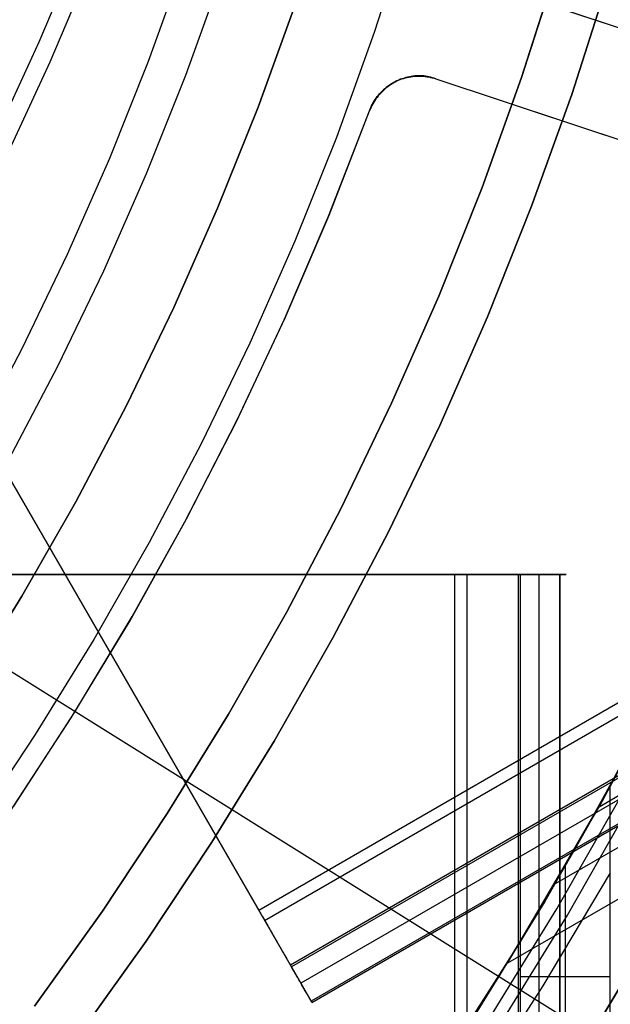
# Model space of a CAD drawing. Header units: millimetres. Extents: x 6049 to 7254, y -11340 to -10297.
# Tile 179 of 237: x 6703 to 6714, y -10718 to -10700. Entities that reach past the tile are written whole.
import ezdxf

# ---------------------------------------------------------------- set-up
doc = ezdxf.new("R2010")
doc.units = ezdxf.units.MM
doc.layers.add('color', color=7, linetype='Continuous')
doc.layers.add('luz', color=7, linetype='Continuous')

msp = doc.modelspace()

# ---------------------------------------------------------------- linework, layer by layer
at = {"color": 8, "true_color": 0x7f7f7f}
for p, q in [((6707.281, -10716.435, 82.524), (7252.877, -10401.435, 82.524)), ((6707.393, -10716.63, 82.55), (7252.989, -10401.63, 82.55)), ((7253.477, -10402.474, 81.775), (6707.881, -10717.474, 81.775)), ((7253.496, -10402.506, 77.165), (6707.9, -10717.506, 77.165)), ((7253.673, -10402.815, 80.07), (6708.077, -10717.815, 80.07)), ((7253.87, -10403.155, 78.365), (6708.274, -10718.155, 78.365)), ((6708.287, -10718.178, 78.14), (7253.883, -10403.178, 78.14)), ((6703.841, -10698.361, 74.826), (6703.13, -10700.047, 75.081)), ((6705.201, -10700.402, 212.03), (6705.87, -10698.541, 212.03)), ((6712.248, -10700.712, 231.716), (6712.924, -10698.608, 231.716)), ((6712.924, -10698.608, 259.6), (6712.248, -10700.712, 259.6)), ((6712.248, -10700.712, 231.716), (6712.924, -10698.608, 231.716)), ((6712.248, -10700.712, 245.658), (6712.924, -10698.608, 245.658)), ((6712.924, -10698.608, 259.6), (6712.248, -10700.712, 259.6)), ((6703.344, -10700.419, 73.223), (6704.056, -10698.733, 72.968)), ((6705.903, -10700.668, 211.366), (6706.581, -10698.783, 211.366)), ((6713.881, -10698.898, 259.6), (6713.195, -10701.034, 259.6)), ((6713.195, -10701.034, 231.716), (6713.881, -10698.898, 231.716)), ((6713.195, -10701.034, 245.658), (6713.881, -10698.898, 245.658)), ((6713.195, -10701.034, 231.716), (6713.881, -10698.898, 231.716)), ((6713.881, -10698.898, 259.6), (6713.195, -10701.034, 259.6)), ((6703.13, -10700.047, 75.081), (6702.36, -10701.709, 75.324)), ((6702.575, -10702.081, 73.466), (6703.344, -10700.419, 73.223)), ((6704.468, -10702.238, 212.03), (6705.201, -10700.402, 212.03)), ((6705.161, -10702.528, 211.366), (6705.903, -10700.668, 211.366)), ((6711.501, -10702.791, 231.716), (6712.248, -10700.712, 231.716)), ((6712.248, -10700.712, 259.6), (6711.501, -10702.791, 259.6)), ((6711.501, -10702.791, 231.716), (6712.248, -10700.712, 231.716)), ((6711.501, -10702.791, 245.658), (6712.248, -10700.712, 245.658)), ((6712.248, -10700.712, 259.6), (6711.501, -10702.791, 259.6)), ((6713.195, -10701.034, 259.6), (6712.436, -10703.145, 259.6)), ((6712.436, -10703.145, 231.716), (6713.195, -10701.034, 231.716)), ((6712.436, -10703.145, 245.658), (6713.195, -10701.034, 245.658)), ((6712.436, -10703.145, 231.716), (6713.195, -10701.034, 231.716)), ((6713.195, -10701.034, 259.6), (6712.436, -10703.145, 259.6)), ((6703.672, -10704.047, 212.03), (6704.468, -10702.238, 212.03)), ((6704.355, -10704.361, 211.366), (6705.161, -10702.528, 211.366)), ((6710.682, -10704.843, 231.716), (6711.501, -10702.791, 231.716)), ((6711.501, -10702.791, 259.6), (6710.682, -10704.843, 259.6)), ((6710.682, -10704.843, 231.716), (6711.501, -10702.791, 231.716)), ((6710.682, -10704.843, 245.658), (6711.501, -10702.791, 245.658)), ((6711.501, -10702.791, 259.6), (6710.682, -10704.843, 259.6)), ((6712.436, -10703.145, 259.6), (6711.604, -10705.23, 259.6)), ((6711.604, -10705.23, 231.716), (6712.436, -10703.145, 231.716)), ((6711.604, -10705.23, 245.658), (6712.436, -10703.145, 245.658)), ((6711.604, -10705.23, 231.716), (6712.436, -10703.145, 231.716)), ((6712.436, -10703.145, 259.6), (6711.604, -10705.23, 259.6)), ((6702.815, -10705.828, 212.03), (6703.672, -10704.047, 212.03)), ((6700.248, -10704.254, 79.277), (6707.281, -10716.435, 82.524)), ((6703.486, -10706.166, 211.366), (6704.355, -10704.361, 211.366)), ((6708.278, -10718.161, 78.334), (6700.357, -10704.443, 78.334)), ((6709.792, -10706.865, 231.716), (6710.682, -10704.843, 231.716)), ((6710.682, -10704.843, 259.6), (6709.792, -10706.865, 259.6)), ((6709.792, -10706.865, 231.716), (6710.682, -10704.843, 231.716)), ((6709.792, -10706.865, 245.658), (6710.682, -10704.843, 245.658)), ((6710.682, -10704.843, 259.6), (6709.792, -10706.865, 259.6)), ((6707.9, -10717.506, 77.165), (6700.867, -10705.326, 73.918)), ((6711.604, -10705.23, 259.6), (6710.701, -10707.284, 259.6)), ((6710.701, -10707.284, 231.716), (6711.604, -10705.23, 231.716)), ((6710.701, -10707.284, 245.658), (6711.604, -10705.23, 245.658)), ((6710.701, -10707.284, 231.716), (6711.604, -10705.23, 231.716)), ((6711.604, -10705.23, 259.6), (6710.701, -10707.284, 259.6)), ((6701.896, -10707.578, 212.03), (6702.815, -10705.828, 212.03)), ((6702.555, -10707.939, 211.366), (6703.486, -10706.166, 211.366)), ((6708.834, -10708.856, 231.716), (6709.792, -10706.865, 231.716)), ((6709.792, -10706.865, 259.6), (6708.834, -10708.856, 259.6)), ((6708.834, -10708.856, 231.716), (6709.792, -10706.865, 231.716)), ((6708.834, -10708.856, 245.658), (6709.792, -10706.865, 245.658)), ((6709.792, -10706.865, 259.6), (6708.834, -10708.856, 259.6)), ((6710.701, -10707.284, 259.6), (6709.727, -10709.305, 259.6)), ((6709.727, -10709.305, 231.716), (6710.701, -10707.284, 231.716)), ((6709.727, -10709.305, 245.658), (6710.701, -10707.284, 245.658)), ((6709.727, -10709.305, 231.716), (6710.701, -10707.284, 231.716)), ((6710.701, -10707.284, 259.6), (6709.727, -10709.305, 259.6)), ((6707.807, -10710.812, 231.716), (6708.834, -10708.856, 231.716)), ((6708.834, -10708.856, 259.6), (6707.807, -10710.812, 259.6)), ((6707.807, -10710.812, 231.716), (6708.834, -10708.856, 231.716)), ((6707.807, -10710.812, 245.658), (6708.834, -10708.856, 245.658)), ((6708.834, -10708.856, 259.6), (6707.807, -10710.812, 259.6)), ((6709.727, -10709.305, 259.6), (6708.684, -10711.292, 259.6)), ((6708.684, -10711.292, 231.716), (6709.727, -10709.305, 231.716)), ((6708.684, -10711.292, 245.658), (6709.727, -10709.305, 245.658)), ((6708.684, -10711.292, 231.716), (6709.727, -10709.305, 231.716)), ((6709.727, -10709.305, 259.6), (6708.684, -10711.292, 259.6)), ((6710.989, -10710.096, 49.496), (6695.093, -10710.096, 53.166)), ((6695.262, -10710.096, 53.898), (6713.071, -10710.096, 53.898)), ((6712.226, -10710.096, 54.855), (6696.33, -10710.096, 58.525)), ((6704.159, -10710.096, 51.073), (6704.159, -10710.096, 56.718)), ((6710.989, -11340.096, 49.496), (6710.989, -10710.096, 49.496)), ((6710.989, -10710.096, 49.496), (6711.023, -10710.096, 49.489)), ((6711.023, -10710.096, 49.489), (6711.056, -10710.096, 49.483)), ((6711.056, -10710.096, 49.483), (6711.09, -10710.096, 49.478)), ((6711.09, -10710.096, 49.478), (6711.124, -10710.096, 49.475)), ((6711.124, -10710.096, 49.475), (6711.158, -10710.096, 49.472)), ((6711.158, -10710.096, 49.472), (6711.192, -10710.096, 49.471)), ((6711.192, -10710.096, 49.471), (6711.226, -10710.096, 49.471)), ((6711.214, -10710.096, 49.471), (6711.214, -11340.096, 49.471)), ((6711.226, -10710.096, 49.471), (6711.26, -10710.096, 49.472)), ((6711.26, -10710.096, 49.472), (6711.294, -10710.096, 49.474)), ((6711.294, -10710.096, 49.474), (6711.328, -10710.096, 49.477)), ((6711.328, -10710.096, 49.477), (6711.362, -10710.096, 49.482)), ((6711.362, -10710.096, 49.482), (6711.396, -10710.096, 49.487)), ((6711.396, -10710.096, 49.487), (6711.429, -10710.096, 49.494)), ((6711.429, -10710.096, 49.494), (6711.463, -10710.096, 49.502)), ((6711.463, -10710.096, 49.502), (6711.496, -10710.096, 49.511)), ((6711.496, -10710.096, 49.511), (6711.528, -10710.096, 49.521)), ((6711.528, -10710.096, 49.521), (6711.56, -10710.096, 49.532)), ((6711.56, -10710.096, 49.532), (6711.592, -10710.096, 49.545)), ((6711.592, -10710.096, 49.545), (6711.624, -10710.096, 49.558)), ((6711.624, -10710.096, 49.558), (6711.654, -10710.096, 49.573)), ((6711.654, -10710.096, 49.573), (6711.685, -10710.096, 49.588)), ((6711.685, -10710.096, 49.588), (6711.715, -10710.096, 49.605)), ((6711.715, -10710.096, 49.605), (6711.744, -10710.096, 49.623)), ((6711.744, -10710.096, 49.623), (6711.773, -10710.096, 49.641)), ((6711.773, -10710.096, 49.641), (6711.801, -10710.096, 49.661)), ((6711.801, -10710.096, 49.661), (6711.828, -10710.096, 49.681)), ((6711.828, -10710.096, 49.681), (6711.855, -10710.096, 49.703)), ((6711.855, -10710.096, 49.703), (6711.88, -10710.096, 49.725)), ((6711.88, -10710.096, 49.725), (6711.905, -10710.096, 49.748)), ((6711.905, -10710.096, 49.748), (6711.93, -10710.096, 49.772)), ((6711.93, -10710.096, 49.772), (6711.953, -10710.096, 49.797)), ((6711.953, -10710.096, 49.797), (6711.976, -10710.096, 49.823)), ((6711.976, -10710.096, 49.823), (6711.997, -10710.096, 49.849)), ((6711.997, -10710.096, 49.849), (6712.018, -10710.096, 49.876)), ((6712.018, -10710.096, 49.876), (6712.038, -10710.096, 49.904)), ((6712.038, -10710.096, 49.904), (6712.057, -10710.096, 49.932)), ((6712.057, -10710.096, 49.932), (6712.075, -10710.096, 49.961)), ((6712.075, -10710.096, 49.961), (6712.092, -10710.096, 49.991)), ((6712.092, -10710.096, 49.991), (6712.107, -10710.096, 50.021)), ((6712.107, -10710.096, 50.021), (6712.122, -10710.096, 50.052)), ((6712.122, -10710.096, 50.052), (6712.136, -10710.096, 50.083)), ((6712.136, -10710.096, 50.083), (6712.149, -10710.096, 50.115)), ((6712.149, -10710.096, 50.115), (6712.16, -10710.096, 50.147)), ((6712.16, -10710.096, 50.147), (6712.171, -10710.096, 50.18)), ((6712.171, -10710.096, 50.18), (6712.18, -10710.096, 50.212)), ((6712.18, -10710.096, 50.212), (6712.188, -10710.096, 50.246)), ((6712.188, -11340.096, 50.246), (6712.188, -10710.096, 50.246)), ((6712.188, -10710.096, 50.246), (6712.976, -10710.096, 53.656)), ((6712.226, -11340.096, 54.855), (6712.226, -10710.096, 54.855)), ((6712.254, -10710.096, 54.857), (6712.226, -10710.096, 54.855)), ((6712.282, -10710.096, 54.858), (6712.254, -10710.096, 54.857)), ((6712.309, -10710.096, 54.858), (6712.282, -10710.096, 54.858)), ((6712.337, -10710.096, 54.857), (6712.309, -10710.096, 54.858)), ((6712.365, -10710.096, 54.855), (6712.337, -10710.096, 54.857)), ((6712.392, -10710.096, 54.852), (6712.365, -10710.096, 54.855)), ((6712.419, -10710.096, 54.848), (6712.392, -10710.096, 54.852)), ((6712.447, -10710.096, 54.843), (6712.419, -10710.096, 54.848)), ((6712.474, -10710.096, 54.837), (6712.447, -10710.096, 54.843)), ((6712.501, -10710.096, 54.831), (6712.474, -10710.096, 54.837)), ((6712.527, -10710.096, 54.823), (6712.501, -10710.096, 54.831)), ((6712.553, -10710.096, 54.814), (6712.527, -10710.096, 54.823)), ((6712.579, -10710.096, 54.805), (6712.553, -10710.096, 54.814)), ((6712.605, -10710.096, 54.794), (6712.579, -10710.096, 54.805)), ((6712.582, -11340.096, 51.951), (6712.582, -10710.096, 51.951)), ((6712.63, -10710.096, 54.783), (6712.605, -10710.096, 54.794)), ((6712.655, -10710.096, 54.771), (6712.63, -10710.096, 54.783)), ((6712.68, -10710.096, 54.758), (6712.655, -10710.096, 54.771)), ((6712.704, -10710.096, 54.744), (6712.68, -10710.096, 54.758)), ((6712.727, -10710.096, 54.729), (6712.704, -10710.096, 54.744)), ((6712.75, -10710.096, 54.714), (6712.727, -10710.096, 54.729)), ((6712.772, -10710.096, 54.698), (6712.75, -10710.096, 54.714)), ((6712.794, -10710.096, 54.681), (6712.772, -10710.096, 54.698)), ((6712.815, -10710.096, 54.663), (6712.794, -10710.096, 54.681)), ((6712.836, -10710.096, 54.644), (6712.815, -10710.096, 54.663)), ((6712.856, -10710.096, 54.625), (6712.836, -10710.096, 54.644)), ((6712.875, -10710.096, 54.605), (6712.856, -10710.096, 54.625)), ((6712.893, -10710.096, 54.585), (6712.875, -10710.096, 54.605)), ((6712.911, -10710.096, 54.563), (6712.893, -10710.096, 54.585)), ((6712.928, -10710.096, 54.542), (6712.911, -10710.096, 54.563)), ((6712.945, -10710.096, 54.519), (6712.928, -10710.096, 54.542)), ((6712.96, -10710.096, 54.496), (6712.945, -10710.096, 54.519)), ((6712.975, -10710.096, 54.473), (6712.96, -10710.096, 54.496)), ((6712.967, -10710.096, 54.485), (6712.967, -11340.096, 54.485)), ((6712.988, -10710.096, 54.449), (6712.975, -10710.096, 54.473)), ((6712.976, -11340.096, 53.656), (6712.976, -10710.096, 53.656)), ((6712.976, -10710.096, 53.656), (6712.99, -10710.096, 53.68)), ((6713.001, -10710.096, 54.424), (6712.988, -10710.096, 54.449)), ((6712.99, -10710.096, 53.68), (6713.002, -10710.096, 53.704)), ((6713.014, -10710.096, 54.399), (6713.001, -10710.096, 54.424)), ((6713.002, -10710.096, 53.704), (6713.015, -10710.096, 53.729)), ((6713.025, -10710.096, 54.374), (6713.014, -10710.096, 54.399)), ((6713.015, -10710.096, 53.729), (6713.026, -10710.096, 53.755)), ((6713.035, -10710.096, 54.349), (6713.025, -10710.096, 54.374)), ((6713.026, -10710.096, 53.755), (6713.036, -10710.096, 53.78)), ((6713.045, -10710.096, 54.323), (6713.035, -10710.096, 54.349)), ((6713.036, -10710.096, 53.78), (6713.045, -10710.096, 53.806)), ((6713.045, -10710.096, 53.806), (6713.054, -10710.096, 53.833)), ((6713.053, -10710.096, 54.296), (6713.045, -10710.096, 54.323)), ((6713.061, -10710.096, 54.27), (6713.053, -10710.096, 54.296)), ((6713.054, -10710.096, 53.833), (6713.062, -10710.096, 53.859)), ((6713.068, -10710.096, 54.243), (6713.061, -10710.096, 54.27)), ((6713.062, -10710.096, 53.859), (6713.068, -10710.096, 53.886)), ((6713.068, -10710.096, 53.886), (6713.074, -10710.096, 53.913)), ((6713.073, -10710.096, 54.216), (6713.068, -10710.096, 54.243)), ((6713.078, -10710.096, 54.188), (6713.073, -10710.096, 54.216)), ((6713.074, -10710.096, 53.913), (6713.079, -10710.096, 53.94)), ((6713.082, -10710.096, 54.161), (6713.078, -10710.096, 54.188)), ((6713.079, -10710.096, 53.94), (6713.082, -10710.096, 53.968)), ((6713.082, -10710.096, 53.968), (6713.085, -10710.096, 53.995)), ((6713.085, -10710.096, 54.134), (6713.082, -10710.096, 54.161)), ((6713.085, -10710.096, 53.995), (6713.087, -10710.096, 54.023)), ((6713.087, -10710.096, 54.106), (6713.085, -10710.096, 54.134)), ((6713.087, -10710.096, 54.023), (6713.088, -10710.096, 54.051)), ((6713.088, -10710.096, 54.078), (6713.087, -10710.096, 54.106)), ((6713.088, -10710.096, 54.051), (6713.088, -10710.096, 54.078)), ((6706.713, -10712.732, 231.716), (6707.807, -10710.812, 231.716)), ((6707.807, -10710.812, 259.6), (6706.713, -10712.732, 259.6)), ((6706.713, -10712.732, 231.716), (6707.807, -10710.812, 231.716)), ((6706.713, -10712.732, 245.658), (6707.807, -10710.812, 245.658)), ((6707.807, -10710.812, 259.6), (6706.713, -10712.732, 259.6)), ((6704.318, -10711.302, 75.511), (6704.318, -10711.302, 81.156)), ((6708.684, -10711.292, 259.6), (6707.574, -10713.242, 259.6)), ((6707.574, -10713.242, 231.716), (6708.684, -10711.292, 231.716)), ((6707.574, -10713.242, 245.658), (6708.684, -10711.292, 245.658)), ((6707.574, -10713.242, 231.716), (6708.684, -10711.292, 231.716)), ((6708.684, -10711.292, 259.6), (6707.574, -10713.242, 259.6)), ((6715.036, -10711.976, 89.35), (6713.898, -10714.144, 89.35)), ((6715.036, -10711.976, 46.475), (6713.898, -10714.144, 46.475)), ((6713.712, -10714.482, 83.889), (6717.423, -10712.339, 83.889)), ((6714.817, -10712.408, 83.602), (6713.712, -10714.482, 83.889)), ((6705.554, -10714.613, 231.716), (6706.713, -10712.732, 231.716)), ((6706.713, -10712.732, 259.6), (6705.554, -10714.613, 259.6)), ((6705.554, -10714.613, 231.716), (6706.713, -10712.732, 231.716)), ((6705.554, -10714.613, 245.658), (6706.713, -10712.732, 245.658)), ((6706.713, -10712.732, 259.6), (6705.554, -10714.613, 259.6)), ((6713.495, -10714.864, 88.1), (6714.646, -10712.733, 88.1)), ((6713.495, -10714.864, 88.1), (6714.646, -10712.733, 88.1)), ((6707.574, -10713.242, 259.6), (6706.396, -10715.152, 259.6)), ((6706.396, -10715.152, 231.716), (6707.574, -10713.242, 231.716)), ((6706.396, -10715.152, 245.658), (6707.574, -10713.242, 245.658)), ((6706.396, -10715.152, 231.716), (6707.574, -10713.242, 231.716)), ((6707.574, -10713.242, 259.6), (6706.396, -10715.152, 259.6)), ((6713.83, -10714.268, 76.138), (6714.412, -10713.187, 75.989)), ((6713.068, -10715.618, 67.912), (6714.252, -10713.488, 67.912)), ((6716.73, -10713.716, 80.224), (6712.882, -10715.938, 80.224)), ((6712.229, -10717.031, 48.146), (6713.922, -10714.1, 55.477)), ((6713.922, -10714.1, 55.477), (6712.721, -10716.212, 55.754)), ((6713.922, -10718.669, 55.477), (6713.922, -10714.1, 55.477)), ((6713.898, -10714.144, 89.35), (6712.685, -10716.272, 89.35)), ((6713.898, -10714.144, 46.475), (6712.685, -10716.272, 46.475)), ((6712.917, -10716.409, 89.031), (6714.134, -10714.273, 89.031)), ((6712.917, -10716.409, 89.031), (6714.134, -10714.273, 89.031)), ((6713.23, -10715.337, 76.283), (6713.83, -10714.268, 76.138)), ((6713.117, -10716.528, 88.605), (6714.338, -10714.385, 88.605)), ((6713.117, -10716.528, 88.605), (6714.338, -10714.385, 88.605)), ((6704.331, -10716.452, 231.716), (6705.554, -10714.613, 231.716)), ((6705.554, -10714.613, 259.6), (6704.331, -10716.452, 259.6)), ((6704.331, -10716.452, 231.716), (6705.554, -10714.613, 231.716)), ((6704.331, -10716.452, 245.658), (6705.554, -10714.613, 245.658)), ((6705.554, -10714.613, 259.6), (6704.331, -10716.452, 259.6)), ((6711.98, -10717.436, 76.558), (6713.712, -10714.482, 83.889)), ((6712.272, -10716.955, 88.1), (6713.495, -10714.864, 88.1)), ((6712.272, -10716.955, 88.1), (6713.495, -10714.864, 88.1)), ((6706.396, -10715.152, 259.6), (6705.154, -10717.02, 259.6)), ((6705.154, -10717.02, 231.716), (6706.396, -10715.152, 231.716)), ((6705.154, -10717.02, 245.658), (6706.396, -10715.152, 245.658)), ((6705.154, -10717.02, 231.716), (6706.396, -10715.152, 231.716)), ((6706.396, -10715.152, 259.6), (6705.154, -10717.02, 259.6)), ((6715.983, -10715.125, 76.558), (6711.98, -10717.436, 76.558)), ((6711.98, -10717.436, 76.558), (6713.23, -10715.337, 76.283)), ((6711.812, -10717.707, 67.912), (6713.068, -10715.618, 67.912)), ((6712.656, -10717.864, 46.475), (6713.928, -10715.728, 46.475)), ((6712.656, -10717.864, 46.475), (6713.928, -10715.728, 46.475)), ((6713.076, -10720.003, 51.811), (6713.076, -10715.606, 51.811)), ((6712.685, -10716.272, 89.35), (6711.4, -10718.357, 89.35)), ((6712.685, -10716.272, 46.475), (6711.4, -10718.357, 46.475)), ((6712.721, -10716.212, 55.754), (6711.443, -10718.291, 56.049)), ((6703.044, -10718.249, 231.716), (6704.331, -10716.452, 231.716)), ((6704.331, -10716.452, 259.6), (6703.044, -10718.249, 259.6)), ((6703.044, -10718.249, 231.716), (6704.331, -10716.452, 231.716)), ((6703.044, -10718.249, 245.658), (6704.331, -10716.452, 245.658)), ((6704.331, -10716.452, 259.6), (6703.044, -10718.249, 259.6)), ((6707.281, -10716.435, 82.524), (6707.298, -10716.464, 82.531)), ((6707.298, -10716.464, 82.531), (6707.314, -10716.493, 82.537)), ((6707.314, -10716.493, 82.537), (6707.331, -10716.522, 82.542)), ((6707.331, -10716.522, 82.542), (6707.348, -10716.552, 82.546)), ((6711.627, -10718.502, 89.031), (6712.917, -10716.409, 89.031)), ((6711.627, -10718.502, 89.031), (6712.917, -10716.409, 89.031)), ((6707.348, -10716.552, 82.546), (6707.365, -10716.581, 82.548)), ((6707.365, -10716.581, 82.548), (6707.382, -10716.611, 82.55)), ((6707.382, -10716.611, 82.55), (6707.4, -10716.64, 82.55)), ((6707.4, -10716.64, 82.55), (6707.417, -10716.67, 82.549)), ((6707.417, -10716.67, 82.549), (6707.434, -10716.699, 82.547)), ((6707.434, -10716.699, 82.547), (6707.451, -10716.729, 82.543)), ((6711.823, -10718.628, 88.605), (6713.117, -10716.528, 88.605)), ((6711.823, -10718.628, 88.605), (6713.117, -10716.528, 88.605)), ((6707.451, -10716.729, 82.543), (6707.468, -10716.758, 82.539)), ((6707.468, -10716.758, 82.539), (6707.484, -10716.787, 82.533)), ((6707.484, -10716.787, 82.533), (6707.501, -10716.816, 82.526)), ((6707.501, -10716.816, 82.526), (6707.518, -10716.845, 82.518)), ((6707.518, -10716.845, 82.518), (6707.534, -10716.874, 82.509)), ((6707.534, -10716.874, 82.509), (6707.55, -10716.902, 82.499)), ((6705.154, -10717.02, 259.6), (6703.847, -10718.845, 259.6)), ((6703.847, -10718.845, 231.716), (6705.154, -10717.02, 231.716)), ((6703.847, -10718.845, 245.658), (6705.154, -10717.02, 245.658)), ((6703.847, -10718.845, 231.716), (6705.154, -10717.02, 231.716)), ((6705.154, -10717.02, 259.6), (6703.847, -10718.845, 259.6)), ((6707.55, -10716.902, 82.499), (6707.567, -10716.93, 82.488)), ((6707.567, -10716.93, 82.488), (6707.582, -10716.957, 82.476)), ((6707.582, -10716.957, 82.476), (6707.598, -10716.984, 82.462)), ((6707.598, -10716.984, 82.462), (6707.614, -10717.011, 82.448)), ((6707.614, -10717.011, 82.448), (6707.629, -10717.037, 82.432)), ((6707.629, -10717.037, 82.432), (6707.644, -10717.063, 82.416)), ((6707.644, -10717.063, 82.416), (6707.658, -10717.089, 82.398)), ((6710.862, -10719.16, 48.461), (6712.229, -10717.031, 48.146)), ((6710.978, -10719.003, 88.1), (6712.272, -10716.955, 88.1)), ((6710.978, -10719.003, 88.1), (6712.272, -10716.955, 88.1)), ((6712.229, -10721.276, 48.146), (6712.229, -10717.031, 48.146)), ((6707.658, -10717.089, 82.398), (6707.673, -10717.113, 82.379)), ((6707.673, -10717.113, 82.379), (6707.687, -10717.138, 82.36)), ((6707.687, -10717.138, 82.36), (6707.7, -10717.161, 82.339)), ((6707.7, -10717.161, 82.339), (6707.714, -10717.184, 82.318)), ((6707.714, -10717.184, 82.318), (6707.727, -10717.207, 82.296)), ((6707.727, -10717.207, 82.296), (6707.739, -10717.229, 82.272)), ((6707.739, -10717.229, 82.272), (6707.751, -10717.25, 82.248)), ((6707.751, -10717.25, 82.248), (6707.763, -10717.27, 82.223)), ((6707.763, -10717.27, 82.223), (6707.774, -10717.289, 82.198)), ((6707.774, -10717.289, 82.198), (6707.785, -10717.308, 82.171)), ((6707.785, -10717.308, 82.171), (6707.795, -10717.326, 82.144)), ((6707.795, -10717.326, 82.144), (6707.805, -10717.343, 82.117)), ((6707.805, -10717.343, 82.117), (6707.815, -10717.36, 82.088)), ((6707.815, -10717.36, 82.088), (6707.824, -10717.375, 82.059)), ((6707.824, -10717.375, 82.059), (6707.832, -10717.39, 82.029)), ((6707.832, -10717.39, 82.029), (6707.84, -10717.403, 81.999)), ((6707.84, -10717.403, 81.999), (6707.848, -10717.416, 81.968)), ((6707.848, -10717.416, 81.968), (6707.854, -10717.428, 81.937)), ((6707.854, -10717.428, 81.937), (6707.861, -10717.439, 81.905)), ((6707.861, -10717.439, 81.905), (6707.867, -10717.449, 81.873)), ((6707.867, -10717.449, 81.873), (6707.872, -10717.458, 81.841)), ((6707.872, -10717.458, 81.841), (6707.876, -10717.466, 81.808)), ((6707.876, -10717.466, 81.808), (6707.881, -10717.474, 81.775)), ((6707.881, -10717.474, 81.775), (6708.274, -10718.155, 78.365)), ((6707.916, -10717.535, 77.173), (6707.9, -10717.506, 77.165)), ((6707.933, -10717.564, 77.183), (6707.916, -10717.535, 77.173)), ((6707.949, -10717.592, 77.193), (6707.933, -10717.564, 77.183)), ((6707.965, -10717.619, 77.205), (6707.949, -10717.592, 77.193)), ((6707.981, -10717.647, 77.218), (6707.965, -10717.619, 77.205)), ((6707.996, -10717.674, 77.231), (6707.981, -10717.647, 77.218)), ((6708.012, -10717.701, 77.246), (6707.996, -10717.674, 77.231)), ((6708.027, -10717.727, 77.262), (6708.012, -10717.701, 77.246)), ((6708.042, -10717.753, 77.279), (6708.027, -10717.727, 77.262)), ((6708.056, -10717.778, 77.297), (6708.042, -10717.753, 77.279)), ((6708.07, -10717.802, 77.316), (6708.056, -10717.778, 77.297)), ((6708.084, -10717.826, 77.335), (6708.07, -10717.802, 77.316)), ((6708.098, -10717.85, 77.356), (6708.084, -10717.826, 77.335)), ((6710.484, -10719.751, 67.912), (6711.812, -10717.707, 67.912)), ((6712.229, -10717.688, 48.146), (6713.922, -10717.688, 55.477)), ((6708.111, -10717.873, 77.378), (6708.098, -10717.85, 77.356)), ((6708.124, -10717.895, 77.4), (6708.111, -10717.873, 77.378)), ((6708.136, -10717.916, 77.424), (6708.124, -10717.895, 77.4)), ((6708.148, -10717.937, 77.448), (6708.136, -10717.916, 77.424)), ((6708.16, -10717.957, 77.473), (6708.148, -10717.937, 77.448)), ((6708.171, -10717.977, 77.499), (6708.16, -10717.957, 77.473)), ((6708.182, -10717.995, 77.526), (6708.171, -10717.977, 77.499)), ((6708.192, -10718.013, 77.553), (6708.182, -10717.995, 77.526)), ((6708.202, -10718.03, 77.581), (6708.192, -10718.013, 77.553)), ((6711.311, -10719.954, 46.475), (6712.656, -10717.864, 46.475)), ((6711.311, -10719.954, 46.475), (6712.656, -10717.864, 46.475)), ((6708.211, -10718.046, 77.61), (6708.202, -10718.03, 77.581)), ((6708.22, -10718.061, 77.639), (6708.211, -10718.046, 77.61)), ((6708.228, -10718.076, 77.669), (6708.22, -10718.061, 77.639)), ((6708.236, -10718.089, 77.699), (6708.228, -10718.076, 77.669)), ((6708.243, -10718.102, 77.73), (6708.236, -10718.089, 77.699)), ((6708.25, -10718.113, 77.761), (6708.243, -10718.102, 77.73)), ((6708.256, -10718.124, 77.793), (6708.25, -10718.113, 77.761)), ((6708.262, -10718.134, 77.825), (6708.256, -10718.124, 77.793)), ((6708.267, -10718.143, 77.858), (6708.262, -10718.134, 77.825)), ((6708.271, -10718.15, 77.891), (6708.267, -10718.143, 77.858)), ((6708.275, -10718.157, 77.924), (6708.271, -10718.15, 77.891)), ((6708.274, -10718.155, 78.365), (6708.278, -10718.162, 78.331)), ((6708.279, -10718.163, 77.958), (6708.275, -10718.157, 77.924)), ((6708.278, -10718.162, 78.331), (6708.281, -10718.167, 78.297)), ((6708.282, -10718.168, 77.991), (6708.279, -10718.163, 77.958)), ((6708.281, -10718.167, 78.297), (6708.283, -10718.171, 78.264)), ((6708.284, -10718.172, 78.025), (6708.282, -10718.168, 77.991)), ((6708.283, -10718.171, 78.264), (6708.285, -10718.174, 78.23)), ((6708.285, -10718.175, 78.059), (6708.284, -10718.172, 78.025)), ((6708.285, -10718.174, 78.23), (6708.286, -10718.176, 78.196)), ((6708.287, -10718.177, 78.093), (6708.285, -10718.175, 78.059)), ((6708.286, -10718.176, 78.196), (6708.287, -10718.177, 78.162)), ((6708.287, -10718.177, 78.162), (6708.287, -10718.178, 78.127)), ((6708.287, -10718.178, 78.127), (6708.287, -10718.177, 78.093))]:
    msp.add_line(p, q, dxfattribs=at)
at = {"layer": 'color', "color": 254, "true_color": 0xcad1ee}
for p, q in [((6710.114, -10697.854, 26.2), (6709.466, -10699.861, 26.2)), ((6710.114, -10697.854, 26.2), (6709.466, -10699.861, 26.2)), ((6720.277, -10701.837, 30.3), (6711.258, -10698.84, 30.3)), ((6720.277, -10701.837, 23.734), (6711.258, -10698.84, 27.784)), ((6720.277, -10701.837, 30.3), (6711.258, -10698.84, 30.3)), ((6720.277, -10701.837, 23.734), (6711.258, -10698.84, 27.784)), ((6707.968, -10699.342, 28.2), (6707.27, -10701.274, 28.2)), ((6707.27, -10701.274, 26.2), (6707.968, -10699.342, 26.2)), ((6707.968, -10699.342, 27.2), (6707.27, -10701.274, 27.2)), ((6707.27, -10701.274, 26.2), (6707.968, -10699.342, 26.2)), ((6707.968, -10699.342, 28.2), (6707.27, -10701.274, 28.2)), ((6720.277, -10701.837, 27.017), (6712.966, -10699.408, 27.017)), ((6709.466, -10699.861, 26.2), (6708.749, -10701.844, 26.2)), ((6709.466, -10699.861, 26.2), (6708.749, -10701.844, 26.2)), ((6710.021, -10700.73, 30.3), (6710.054, -10700.721, 30.3)), ((6710.021, -10700.73, 30.3), (6710.054, -10700.721, 30.3)), ((6710.054, -10700.721, 29.042), (6710.021, -10700.73, 29.042)), ((6710.062, -10700.715, 28.015), (6710.029, -10700.725, 28.027)), ((6710.062, -10700.715, 28.015), (6710.029, -10700.725, 28.027)), ((6710.054, -10700.721, 30.3), (6710.088, -10700.713, 30.3)), ((6710.054, -10700.721, 30.3), (6710.088, -10700.713, 30.3)), ((6710.088, -10700.713, 29.042), (6710.054, -10700.721, 29.042)), ((6710.095, -10700.706, 28.003), (6710.062, -10700.715, 28.015)), ((6710.095, -10700.706, 28.003), (6710.062, -10700.715, 28.015)), ((6710.088, -10700.713, 30.3), (6710.121, -10700.705, 30.3)), ((6710.088, -10700.713, 30.3), (6710.121, -10700.705, 30.3)), ((6710.121, -10700.705, 29.042), (6710.088, -10700.713, 29.042)), ((6710.129, -10700.699, 27.99), (6710.095, -10700.706, 28.003)), ((6710.129, -10700.699, 27.99), (6710.095, -10700.706, 28.003)), ((6710.121, -10700.705, 30.3), (6710.155, -10700.699, 30.3)), ((6710.121, -10700.705, 30.3), (6710.155, -10700.699, 30.3)), ((6710.155, -10700.699, 29.042), (6710.121, -10700.705, 29.042)), ((6710.162, -10700.693, 27.978), (6710.129, -10700.699, 27.99)), ((6710.162, -10700.693, 27.978), (6710.129, -10700.699, 27.99)), ((6710.155, -10700.699, 30.3), (6710.189, -10700.695, 30.3)), ((6710.155, -10700.699, 30.3), (6710.189, -10700.695, 30.3)), ((6710.189, -10700.695, 29.042), (6710.155, -10700.699, 29.042)), ((6710.196, -10700.688, 27.965), (6710.162, -10700.693, 27.978)), ((6710.196, -10700.688, 27.965), (6710.162, -10700.693, 27.978)), ((6710.189, -10700.695, 30.3), (6710.223, -10700.691, 30.3)), ((6710.189, -10700.695, 30.3), (6710.223, -10700.691, 30.3)), ((6710.223, -10700.691, 29.042), (6710.189, -10700.695, 29.042)), ((6710.23, -10700.684, 27.952), (6710.196, -10700.688, 27.965)), ((6710.23, -10700.684, 27.952), (6710.196, -10700.688, 27.965)), ((6710.223, -10700.691, 30.3), (6710.257, -10700.689, 30.3)), ((6710.223, -10700.691, 30.3), (6710.257, -10700.689, 30.3)), ((6710.257, -10700.689, 29.042), (6710.223, -10700.691, 29.042)), ((6710.264, -10700.682, 27.938), (6710.23, -10700.684, 27.952)), ((6710.264, -10700.682, 27.938), (6710.23, -10700.684, 27.952)), ((6710.257, -10700.689, 30.3), (6710.291, -10700.687, 30.3)), ((6710.257, -10700.689, 30.3), (6710.291, -10700.687, 30.3)), ((6710.291, -10700.687, 29.042), (6710.257, -10700.689, 29.042)), ((6710.298, -10700.681, 27.925), (6710.264, -10700.682, 27.938)), ((6710.298, -10700.681, 27.925), (6710.264, -10700.682, 27.938)), ((6710.291, -10700.687, 30.3), (6710.325, -10700.687, 30.3)), ((6710.291, -10700.687, 30.3), (6710.325, -10700.687, 30.3)), ((6710.325, -10700.687, 29.042), (6710.291, -10700.687, 29.042)), ((6710.332, -10700.681, 27.911), (6710.298, -10700.681, 27.925)), ((6710.332, -10700.681, 27.911), (6710.298, -10700.681, 27.925)), ((6710.325, -10700.687, 30.3), (6710.359, -10700.688, 30.3)), ((6710.325, -10700.687, 30.3), (6710.359, -10700.688, 30.3)), ((6710.359, -10700.688, 29.042), (6710.325, -10700.687, 29.042)), ((6710.365, -10700.682, 27.898), (6710.332, -10700.681, 27.911)), ((6710.365, -10700.682, 27.898), (6710.332, -10700.681, 27.911)), ((6710.359, -10700.688, 30.3), (6710.393, -10700.69, 30.3)), ((6710.359, -10700.688, 30.3), (6710.393, -10700.69, 30.3)), ((6710.393, -10700.69, 29.042), (6710.359, -10700.688, 29.042)), ((6710.399, -10700.685, 27.884), (6710.365, -10700.682, 27.898)), ((6710.399, -10700.685, 27.884), (6710.365, -10700.682, 27.898)), ((6710.393, -10700.69, 30.3), (6710.427, -10700.694, 30.3)), ((6710.393, -10700.69, 30.3), (6710.427, -10700.694, 30.3)), ((6710.427, -10700.694, 29.042), (6710.393, -10700.69, 29.042)), ((6710.432, -10700.689, 27.87), (6710.399, -10700.685, 27.884)), ((6710.432, -10700.689, 27.87), (6710.399, -10700.685, 27.884)), ((6710.427, -10700.694, 30.3), (6710.461, -10700.698, 30.3)), ((6710.427, -10700.694, 30.3), (6710.461, -10700.698, 30.3)), ((6710.461, -10700.698, 29.042), (6710.427, -10700.694, 29.042)), ((6710.466, -10700.694, 27.855), (6710.432, -10700.689, 27.87)), ((6710.466, -10700.694, 27.855), (6710.432, -10700.689, 27.87)), ((6710.461, -10700.698, 30.3), (6710.495, -10700.704, 30.3)), ((6710.461, -10700.698, 30.3), (6710.495, -10700.704, 30.3)), ((6710.495, -10700.704, 29.042), (6710.461, -10700.698, 29.042)), ((6710.499, -10700.7, 27.841), (6710.466, -10700.694, 27.855)), ((6710.499, -10700.7, 27.841), (6710.466, -10700.694, 27.855)), ((6710.495, -10700.704, 30.3), (6710.528, -10700.711, 30.3)), ((6710.495, -10700.704, 30.3), (6710.528, -10700.711, 30.3)), ((6710.528, -10700.711, 29.042), (6710.495, -10700.704, 29.042)), ((6710.531, -10700.708, 27.827), (6710.499, -10700.7, 27.841)), ((6710.531, -10700.708, 27.827), (6710.499, -10700.7, 27.841)), ((6710.528, -10700.711, 30.3), (6710.562, -10700.719, 30.3)), ((6710.528, -10700.711, 30.3), (6710.562, -10700.719, 30.3)), ((6710.562, -10700.719, 29.042), (6710.528, -10700.711, 29.042)), ((6710.564, -10700.717, 27.813), (6710.531, -10700.708, 27.827)), ((6710.564, -10700.717, 27.813), (6710.531, -10700.708, 27.827)), ((6710.562, -10700.719, 30.3), (6710.595, -10700.728, 30.3)), ((6710.562, -10700.719, 30.3), (6710.595, -10700.728, 30.3)), ((6710.595, -10700.728, 29.042), (6710.562, -10700.719, 29.042)), ((6710.596, -10700.727, 27.798), (6710.564, -10700.717, 27.813)), ((6710.596, -10700.727, 27.798), (6710.564, -10700.717, 27.813)), ((6709.664, -10700.926, 30.3), (6709.69, -10700.904, 30.3)), ((6709.664, -10700.926, 30.3), (6709.69, -10700.904, 30.3)), ((6709.69, -10700.904, 29.042), (6709.664, -10700.926, 29.042)), ((6709.692, -10700.909, 28.135), (6709.665, -10700.932, 28.143)), ((6709.692, -10700.909, 28.135), (6709.665, -10700.932, 28.143)), ((6709.69, -10700.904, 30.3), (6709.717, -10700.883, 30.3)), ((6709.69, -10700.904, 30.3), (6709.717, -10700.883, 30.3)), ((6709.717, -10700.883, 29.042), (6709.69, -10700.904, 29.042)), ((6709.72, -10700.887, 28.127), (6709.692, -10700.909, 28.135)), ((6709.72, -10700.887, 28.127), (6709.692, -10700.909, 28.135)), ((6709.717, -10700.883, 30.3), (6709.745, -10700.863, 30.3)), ((6709.717, -10700.883, 30.3), (6709.745, -10700.863, 30.3)), ((6709.745, -10700.863, 29.042), (6709.717, -10700.883, 29.042)), ((6709.748, -10700.866, 28.119), (6709.72, -10700.887, 28.127)), ((6709.748, -10700.866, 28.119), (6709.72, -10700.887, 28.127)), ((6709.745, -10700.863, 30.3), (6709.774, -10700.844, 30.3)), ((6709.745, -10700.863, 30.3), (6709.774, -10700.844, 30.3)), ((6709.774, -10700.844, 29.042), (6709.745, -10700.863, 29.042)), ((6709.778, -10700.846, 28.11), (6709.748, -10700.866, 28.119)), ((6709.778, -10700.846, 28.11), (6709.748, -10700.866, 28.119)), ((6709.774, -10700.844, 30.3), (6709.803, -10700.826, 30.3)), ((6709.774, -10700.844, 30.3), (6709.803, -10700.826, 30.3)), ((6709.803, -10700.826, 29.042), (6709.774, -10700.844, 29.042)), ((6709.807, -10700.826, 28.101), (6709.778, -10700.846, 28.11)), ((6709.807, -10700.826, 28.101), (6709.778, -10700.846, 28.11)), ((6709.803, -10700.826, 30.3), (6709.833, -10700.809, 30.3)), ((6709.803, -10700.826, 30.3), (6709.833, -10700.809, 30.3)), ((6709.833, -10700.809, 29.042), (6709.803, -10700.826, 29.042)), ((6709.838, -10700.809, 28.091), (6709.807, -10700.826, 28.101)), ((6709.838, -10700.809, 28.091), (6709.807, -10700.826, 28.101)), ((6709.833, -10700.809, 30.3), (6709.863, -10700.794, 30.3)), ((6709.833, -10700.809, 30.3), (6709.863, -10700.794, 30.3)), ((6709.863, -10700.794, 29.042), (6709.833, -10700.809, 29.042)), ((6709.868, -10700.792, 28.081), (6709.838, -10700.809, 28.091)), ((6709.868, -10700.792, 28.081), (6709.838, -10700.809, 28.091)), ((6709.863, -10700.794, 30.3), (6709.894, -10700.779, 30.3)), ((6709.863, -10700.794, 30.3), (6709.894, -10700.779, 30.3)), ((6709.894, -10700.779, 29.042), (6709.863, -10700.794, 29.042)), ((6709.864, -10700.793, 28.083), (6709.864, -10700.793, 30.3)), ((6709.9, -10700.776, 28.071), (6709.868, -10700.792, 28.081)), ((6709.9, -10700.776, 28.071), (6709.868, -10700.792, 28.081)), ((6709.894, -10700.779, 30.3), (6709.925, -10700.765, 30.3)), ((6709.894, -10700.779, 30.3), (6709.925, -10700.765, 30.3)), ((6709.925, -10700.765, 29.042), (6709.894, -10700.779, 29.042)), ((6709.931, -10700.761, 28.06), (6709.9, -10700.776, 28.071)), ((6709.931, -10700.761, 28.06), (6709.9, -10700.776, 28.071)), ((6709.925, -10700.765, 30.3), (6709.957, -10700.752, 30.3)), ((6709.925, -10700.765, 30.3), (6709.957, -10700.752, 30.3)), ((6709.957, -10700.752, 29.042), (6709.925, -10700.765, 29.042)), ((6709.963, -10700.748, 28.05), (6709.931, -10700.761, 28.06)), ((6709.963, -10700.748, 28.05), (6709.931, -10700.761, 28.06)), ((6709.957, -10700.752, 30.3), (6709.989, -10700.741, 30.3)), ((6709.957, -10700.752, 30.3), (6709.989, -10700.741, 30.3)), ((6709.989, -10700.741, 29.042), (6709.957, -10700.752, 29.042)), ((6709.996, -10700.736, 28.038), (6709.963, -10700.748, 28.05)), ((6709.996, -10700.736, 28.038), (6709.963, -10700.748, 28.05)), ((6709.989, -10700.741, 30.3), (6710.021, -10700.73, 30.3)), ((6709.989, -10700.741, 30.3), (6710.021, -10700.73, 30.3)), ((6710.021, -10700.73, 29.042), (6709.989, -10700.741, 29.042)), ((6710.029, -10700.725, 28.027), (6709.996, -10700.736, 28.038)), ((6710.029, -10700.725, 28.027), (6709.996, -10700.736, 28.038)), ((6710.595, -10700.728, 30.3), (6710.627, -10700.738, 30.3)), ((6710.595, -10700.728, 30.3), (6710.627, -10700.738, 30.3)), ((6710.627, -10700.738, 29.042), (6710.595, -10700.728, 29.042)), ((6710.627, -10700.738, 27.784), (6710.596, -10700.727, 27.798)), ((6710.627, -10700.738, 27.784), (6710.596, -10700.727, 27.798)), ((6710.627, -10700.738, 30.3), (6719.647, -10703.735, 30.3)), ((6710.627, -10700.738, 30.3), (6719.647, -10703.735, 30.3)), ((6710.627, -10700.738, 30.3), (6710.627, -10700.738, 27.784)), ((6710.627, -10700.738, 27.784), (6719.647, -10703.735, 23.733)), ((6710.627, -10700.738, 27.784), (6719.647, -10703.735, 23.733)), ((6710.627, -10700.738, 30.3), (6710.627, -10700.738, 27.784)), ((6709.518, -10701.09, 28.179), (6709.497, -10701.119, 28.183)), ((6709.518, -10701.09, 28.179), (6709.497, -10701.119, 28.183)), ((6709.502, -10701.101, 30.3), (6709.522, -10701.074, 30.3)), ((6709.502, -10701.101, 30.3), (6709.522, -10701.074, 30.3)), ((6709.522, -10701.074, 29.042), (6709.502, -10701.101, 29.042)), ((6709.54, -10701.062, 28.174), (6709.518, -10701.09, 28.179)), ((6709.54, -10701.062, 28.174), (6709.518, -10701.09, 28.179)), ((6709.522, -10701.074, 30.3), (6709.544, -10701.047, 30.3)), ((6709.522, -10701.074, 30.3), (6709.544, -10701.047, 30.3)), ((6709.544, -10701.047, 29.042), (6709.522, -10701.074, 29.042)), ((6709.564, -10701.034, 28.169), (6709.54, -10701.062, 28.174)), ((6709.564, -10701.034, 28.169), (6709.54, -10701.062, 28.174)), ((6709.544, -10701.047, 30.3), (6709.566, -10701.021, 30.3)), ((6709.544, -10701.047, 30.3), (6709.566, -10701.021, 30.3)), ((6709.566, -10701.021, 29.042), (6709.544, -10701.047, 29.042)), ((6709.588, -10701.007, 28.163), (6709.564, -10701.034, 28.169)), ((6709.588, -10701.007, 28.163), (6709.564, -10701.034, 28.169)), ((6709.566, -10701.021, 30.3), (6709.589, -10700.996, 30.3)), ((6709.566, -10701.021, 30.3), (6709.589, -10700.996, 30.3)), ((6709.589, -10700.996, 29.042), (6709.566, -10701.021, 29.042)), ((6709.613, -10700.981, 28.157), (6709.588, -10701.007, 28.163)), ((6709.613, -10700.981, 28.157), (6709.588, -10701.007, 28.163)), ((6709.589, -10700.996, 30.3), (6709.613, -10700.972, 30.3)), ((6709.589, -10700.996, 30.3), (6709.613, -10700.972, 30.3)), ((6709.613, -10700.972, 29.042), (6709.589, -10700.996, 29.042)), ((6709.613, -10700.972, 30.3), (6709.638, -10700.948, 30.3)), ((6709.613, -10700.972, 30.3), (6709.638, -10700.948, 30.3)), ((6709.638, -10700.948, 29.042), (6709.613, -10700.972, 29.042)), ((6709.638, -10700.956, 28.15), (6709.613, -10700.981, 28.157)), ((6709.638, -10700.956, 28.15), (6709.613, -10700.981, 28.157)), ((6709.638, -10700.948, 30.3), (6709.664, -10700.926, 30.3)), ((6709.638, -10700.948, 30.3), (6709.664, -10700.926, 30.3)), ((6709.664, -10700.926, 29.042), (6709.638, -10700.948, 29.042)), ((6709.665, -10700.932, 28.143), (6709.638, -10700.956, 28.15)), ((6709.665, -10700.932, 28.143), (6709.638, -10700.956, 28.15)), ((6707.27, -10701.274, 28.2), (6706.506, -10703.18, 28.2)), ((6706.506, -10703.18, 26.2), (6707.27, -10701.274, 26.2)), ((6707.27, -10701.274, 27.2), (6706.506, -10703.18, 27.2)), ((6706.506, -10703.18, 26.2), (6707.27, -10701.274, 26.2)), ((6707.27, -10701.274, 28.2), (6706.506, -10703.18, 28.2)), ((6709.386, -10701.31, 30.3), (6709.399, -10701.278, 30.3)), ((6709.386, -10701.31, 30.3), (6709.399, -10701.278, 30.3)), ((6709.399, -10701.278, 29.042), (6709.386, -10701.31, 29.042)), ((6709.404, -10701.275, 28.198), (6709.388, -10701.308, 28.199)), ((6709.404, -10701.275, 28.198), (6709.388, -10701.308, 28.199)), ((6709.399, -10701.278, 30.3), (6709.414, -10701.247, 30.3)), ((6709.399, -10701.278, 30.3), (6709.414, -10701.247, 30.3)), ((6709.414, -10701.247, 29.042), (6709.399, -10701.278, 29.042)), ((6709.42, -10701.243, 28.196), (6709.404, -10701.275, 28.198)), ((6709.42, -10701.243, 28.196), (6709.404, -10701.275, 28.198)), ((6709.414, -10701.247, 30.3), (6709.429, -10701.217, 30.3)), ((6709.414, -10701.247, 30.3), (6709.429, -10701.217, 30.3)), ((6709.429, -10701.217, 29.042), (6709.414, -10701.247, 29.042)), ((6709.438, -10701.211, 28.193), (6709.42, -10701.243, 28.196)), ((6709.438, -10701.211, 28.193), (6709.42, -10701.243, 28.196)), ((6709.429, -10701.217, 30.3), (6709.446, -10701.187, 30.3)), ((6709.429, -10701.217, 30.3), (6709.446, -10701.187, 30.3)), ((6709.446, -10701.187, 29.042), (6709.429, -10701.217, 29.042)), ((6709.456, -10701.18, 28.19), (6709.438, -10701.211, 28.193)), ((6709.456, -10701.18, 28.19), (6709.438, -10701.211, 28.193)), ((6709.446, -10701.187, 30.3), (6709.464, -10701.158, 30.3)), ((6709.446, -10701.187, 30.3), (6709.464, -10701.158, 30.3)), ((6709.464, -10701.158, 29.042), (6709.446, -10701.187, 29.042)), ((6709.476, -10701.149, 28.187), (6709.456, -10701.18, 28.19)), ((6709.476, -10701.149, 28.187), (6709.456, -10701.18, 28.19)), ((6709.464, -10701.158, 30.3), (6709.482, -10701.129, 30.3)), ((6709.464, -10701.158, 30.3), (6709.482, -10701.129, 30.3)), ((6709.482, -10701.129, 29.042), (6709.464, -10701.158, 29.042)), ((6709.497, -10701.119, 28.183), (6709.476, -10701.149, 28.187)), ((6709.497, -10701.119, 28.183), (6709.476, -10701.149, 28.187)), ((6709.482, -10701.129, 30.3), (6709.502, -10701.101, 30.3)), ((6709.482, -10701.129, 30.3), (6709.502, -10701.101, 30.3)), ((6709.502, -10701.101, 29.042), (6709.482, -10701.129, 29.042)), ((6708.602, -10703.33, 30.3), (6709.374, -10701.342, 30.3)), ((6708.602, -10703.33, 30.3), (6709.374, -10701.342, 30.3)), ((6708.61, -10703.311, 28.2), (6709.374, -10701.342, 28.2)), ((6708.61, -10703.311, 29.25), (6709.374, -10701.342, 29.25)), ((6708.61, -10703.311, 28.2), (6709.374, -10701.342, 28.2)), ((6709.388, -10701.308, 28.199), (6709.374, -10701.342, 28.2)), ((6709.388, -10701.308, 28.199), (6709.374, -10701.342, 28.2)), ((6709.374, -10701.342, 30.3), (6709.386, -10701.31, 30.3)), ((6709.374, -10701.342, 30.3), (6709.386, -10701.31, 30.3)), ((6709.386, -10701.31, 29.042), (6709.374, -10701.342, 29.042)), ((6709.374, -10701.342, 28.2), (6709.374, -10701.342, 30.3)), ((6709.374, -10701.342, 28.2), (6709.374, -10701.342, 30.3)), ((6712.336, -10701.306, 27.017), (6719.647, -10703.735, 27.017)), ((6708.749, -10701.844, 26.2), (6707.965, -10703.802, 26.2)), ((6708.749, -10701.844, 26.2), (6707.965, -10703.802, 26.2)), ((6706.506, -10703.18, 28.2), (6705.676, -10705.059, 28.2)), ((6705.676, -10705.059, 26.2), (6706.506, -10703.18, 26.2)), ((6706.506, -10703.18, 27.2), (6705.676, -10705.059, 27.2)), ((6705.676, -10705.059, 26.2), (6706.506, -10703.18, 26.2)), ((6706.506, -10703.18, 28.2), (6705.676, -10705.059, 28.2)), ((6707.779, -10705.253, 28.2), (6708.61, -10703.311, 28.2)), ((6707.779, -10705.253, 29.25), (6708.61, -10703.311, 29.25)), ((6707.779, -10705.253, 28.2), (6708.61, -10703.311, 28.2)), ((6707.763, -10705.29, 30.3), (6708.602, -10703.33, 30.3)), ((6707.763, -10705.29, 30.3), (6708.602, -10703.33, 30.3)), ((6707.965, -10703.802, 26.2), (6707.113, -10705.731, 26.2)), ((6707.965, -10703.802, 26.2), (6707.113, -10705.731, 26.2)), ((6705.676, -10705.059, 28.2), (6704.782, -10706.908, 28.2)), ((6704.782, -10706.908, 26.2), (6705.676, -10705.059, 26.2)), ((6705.676, -10705.059, 27.2), (6704.782, -10706.908, 27.2)), ((6704.782, -10706.908, 26.2), (6705.676, -10705.059, 26.2)), ((6705.676, -10705.059, 28.2), (6704.782, -10706.908, 28.2)), ((6706.856, -10707.219, 30.3), (6707.763, -10705.29, 30.3)), ((6706.856, -10707.219, 30.3), (6707.763, -10705.29, 30.3)), ((6706.882, -10707.166, 28.2), (6707.779, -10705.253, 28.2)), ((6706.882, -10707.166, 29.25), (6707.779, -10705.253, 29.25)), ((6706.882, -10707.166, 28.2), (6707.779, -10705.253, 28.2)), ((6707.113, -10705.731, 26.2), (6706.195, -10707.63, 26.2)), ((6707.113, -10705.731, 26.2), (6706.195, -10707.63, 26.2)), ((6704.782, -10706.908, 28.2), (6703.825, -10708.726, 28.2)), ((6703.825, -10708.726, 26.2), (6704.782, -10706.908, 26.2)), ((6704.782, -10706.908, 27.2), (6703.825, -10708.726, 27.2)), ((6703.825, -10708.726, 26.2), (6704.782, -10706.908, 26.2)), ((6704.782, -10706.908, 28.2), (6703.825, -10708.726, 28.2)), ((6705.882, -10709.117, 30.3), (6706.856, -10707.219, 30.3)), ((6705.882, -10709.117, 30.3), (6706.856, -10707.219, 30.3)), ((6705.92, -10709.046, 28.2), (6706.882, -10707.166, 28.2)), ((6705.92, -10709.046, 29.25), (6706.882, -10707.166, 29.25)), ((6705.92, -10709.046, 28.2), (6706.882, -10707.166, 28.2)), ((6706.195, -10707.63, 26.2), (6705.212, -10709.496, 26.2)), ((6706.195, -10707.63, 26.2), (6705.212, -10709.496, 26.2)), ((6703.825, -10708.726, 28.2), (6702.806, -10710.509, 28.2)), ((6702.806, -10710.509, 26.2), (6703.825, -10708.726, 26.2)), ((6703.825, -10708.726, 27.2), (6702.806, -10710.509, 27.2)), ((6702.806, -10710.509, 26.2), (6703.825, -10708.726, 26.2)), ((6703.825, -10708.726, 28.2), (6702.806, -10710.509, 28.2)), ((6704.893, -10710.893, 28.2), (6705.92, -10709.046, 28.2)), ((6704.893, -10710.893, 29.25), (6705.92, -10709.046, 29.25)), ((6704.893, -10710.893, 28.2), (6705.92, -10709.046, 28.2)), ((6704.844, -10710.979, 30.3), (6705.882, -10709.117, 30.3)), ((6704.844, -10710.979, 30.3), (6705.882, -10709.117, 30.3)), ((6705.212, -10709.496, 26.2), (6704.165, -10711.327, 26.2)), ((6705.212, -10709.496, 26.2), (6704.165, -10711.327, 26.2)), ((6702.806, -10710.509, 28.2), (6701.725, -10712.256, 28.2)), ((6701.725, -10712.256, 26.2), (6702.806, -10710.509, 26.2)), ((6702.806, -10710.509, 27.2), (6701.725, -10712.256, 27.2)), ((6701.725, -10712.256, 26.2), (6702.806, -10710.509, 26.2)), ((6702.806, -10710.509, 28.2), (6701.725, -10712.256, 28.2)), ((6703.804, -10712.703, 28.2), (6704.893, -10710.893, 28.2)), ((6703.804, -10712.703, 29.25), (6704.893, -10710.893, 29.25)), ((6703.804, -10712.703, 28.2), (6704.893, -10710.893, 28.2)), ((6703.741, -10712.804, 30.3), (6704.844, -10710.979, 30.3)), ((6703.741, -10712.804, 30.3), (6704.844, -10710.979, 30.3)), ((6704.165, -10711.327, 26.2), (6703.056, -10713.12, 26.2)), ((6704.165, -10711.327, 26.2), (6703.056, -10713.12, 26.2)), ((6702.576, -10714.59, 30.3), (6703.741, -10712.804, 30.3)), ((6702.576, -10714.59, 30.3), (6703.741, -10712.804, 30.3)), ((6702.654, -10714.474, 28.2), (6703.804, -10712.703, 28.2)), ((6702.654, -10714.474, 29.25), (6703.804, -10712.703, 29.25)), ((6702.654, -10714.474, 28.2), (6703.804, -10712.703, 28.2)), ((6703.056, -10713.12, 26.2), (6701.886, -10714.875, 26.2)), ((6703.056, -10713.12, 26.2), (6701.886, -10714.875, 26.2)), ((6715.035, -10716.326, 43.5), (6713.747, -10718.492, 43.5)), ((6715.035, -10716.326, 33.399), (6713.747, -10718.492, 33.399)), ((6715.035, -10716.326, 43.5), (6713.747, -10718.492, 43.5)), ((6713.624, -10718.689, 23.298), (6714.928, -10716.512, 23.298)), ((6713.624, -10718.689, 23.298), (6714.928, -10716.512, 23.298))]:
    msp.add_line(p, q, dxfattribs=at)
at = {"layer": 'color'}
msp.add_line((6715.035, -10716.326, 43.5), (6713.747, -10718.492, 43.5), dxfattribs=at)
at = {"layer": 'luz', "color": 254, "true_color": 0xcad1ee}
for p, q in [((6524.619, -10600.72, -34.05), (6778.701, -10759.472, -34.05)), ((6524.619, -10600.72, -32.55), (6778.701, -10759.472, -32.55))]:
    msp.add_line(p, q, dxfattribs=at)

doc.saveas('drawing.dxf')
